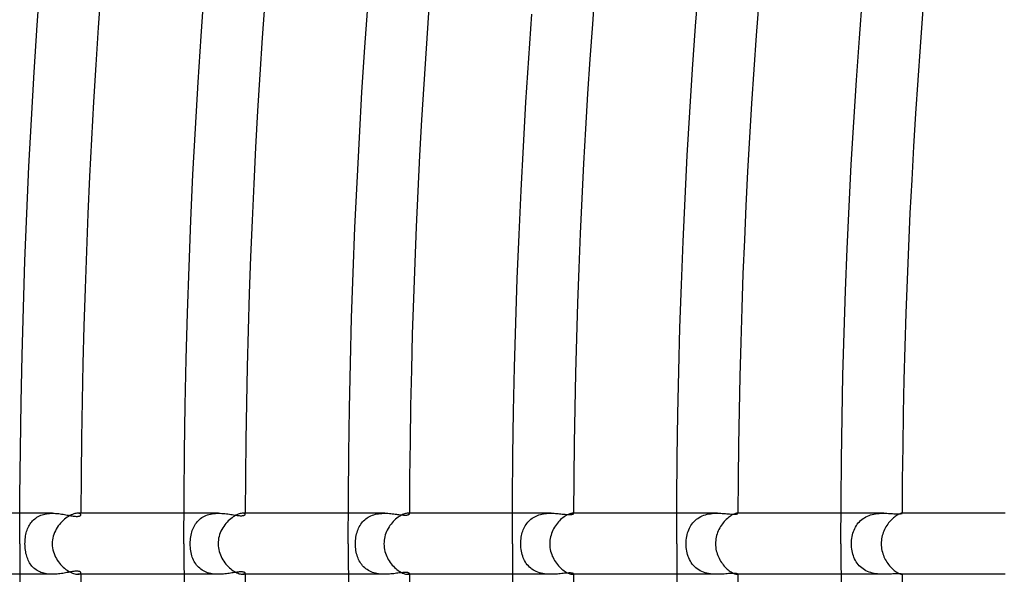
# Model space of a CAD drawing. Header units: millimetres. Extents: x -660 to 660, y -630 to 630.
# Tile 20 of 131: x -507 to -442, y -2 to 34. Entities that reach past the tile are written whole.
import ezdxf

# ---------------------------------------------------------------- set-up
doc = ezdxf.new("R2010")
doc.units = ezdxf.units.MM
doc.layers.add('HIDDEN', color=7, linetype='Continuous')
doc.layers.add('THICK', color=7, linetype='Continuous')

msp = doc.modelspace()

# ---------------------------------------------------------------- linework, layer by layer
at = {"layer": 'HIDDEN'}
for p, q in [((-504.353, 2), (-506.496, 2)), ((-504.945, 1.927), (-504.85, 1.95)), ((-504.85, 1.95), (-504.753, 1.969)), ((-504.753, 1.969), (-504.654, 1.983)), ((-504.654, 1.983), (-504.554, 1.993)), ((-504.554, 1.993), (-504.454, 1.998)), ((-504.454, 1.998), (-504.353, 2)), ((-504.353, 2), (-504.251, 1.998)), ((-504.251, 1.998), (-504.15, 1.993)), ((-504.15, 1.993), (-504.049, 1.985)), ((-504.049, 1.985), (-503.95, 1.975)), ((-503.95, 1.975), (-503.853, 1.963)), ((-503.853, 1.963), (-503.757, 1.949)), ((-503.757, 1.949), (-503.663, 1.933)), ((-502.649, 1.997), (-502.704, 2)), ((-502.603, 1.989), (-502.649, 1.997)), ((-502.564, 1.976), (-502.603, 1.989)), ((-502.535, 1.961), (-502.564, 1.976)), ((-502.513, 1.942), (-502.535, 1.961)), ((-502.501, 1.922), (-502.513, 1.942)), ((-493.482, 2), (-495.746, 2)), ((-494.116, 1.92), (-494.014, 1.946)), ((-494.014, 1.946), (-493.909, 1.966)), ((-493.909, 1.966), (-493.803, 1.982)), ((-493.803, 1.982), (-493.696, 1.992)), ((-493.696, 1.992), (-493.588, 1.998)), ((-493.588, 1.998), (-493.481, 2)), ((-493.481, 2), (-493.375, 1.998)), ((-493.375, 1.998), (-493.271, 1.993)), ((-493.271, 1.993), (-493.168, 1.986)), ((-493.168, 1.986), (-493.066, 1.976)), ((-493.066, 1.976), (-492.966, 1.964)), ((-492.966, 1.964), (-492.869, 1.951)), ((-492.869, 1.951), (-492.774, 1.937)), ((-492.774, 1.937), (-492.681, 1.923)), ((-491.855, 1.997), (-491.903, 2)), ((-491.816, 1.99), (-491.855, 1.997)), ((-491.785, 1.979), (-491.816, 1.99)), ((-491.764, 1.964), (-491.785, 1.979)), ((-491.751, 1.948), (-491.764, 1.964)), ((-491.746, 1.931), (-491.751, 1.948)), ((-482.606, 2), (-484.996, 2)), ((-483.219, 1.931), (-483.118, 1.954)), ((-483.118, 1.954), (-483.016, 1.971)), ((-483.016, 1.971), (-482.913, 1.984)), ((-482.913, 1.984), (-482.81, 1.993)), ((-482.81, 1.993), (-482.707, 1.998)), ((-482.707, 1.998), (-482.605, 2)), ((-482.605, 2), (-482.504, 1.999)), ((-482.504, 1.999), (-482.404, 1.994)), ((-482.404, 1.994), (-482.306, 1.988)), ((-482.306, 1.988), (-482.21, 1.98)), ((-482.21, 1.98), (-482.116, 1.97)), ((-482.116, 1.97), (-482.024, 1.96)), ((-482.024, 1.96), (-481.935, 1.949)), ((-481.935, 1.949), (-481.848, 1.937)), ((-481.848, 1.937), (-481.764, 1.926)), ((-481.074, 1.998), (-481.107, 2)), ((-481.046, 1.994), (-481.074, 1.998)), ((-481.024, 1.986), (-481.046, 1.994)), ((-481.008, 1.977), (-481.024, 1.986)), ((-481.009, 1.93), (-480.999, 1.942)), ((-480.999, 1.966), (-481.008, 1.977)), ((-480.996, 1.955), (-480.999, 1.966)), ((-480.999, 1.942), (-480.996, 1.955)), ((-471.724, 2), (-474.246, 2)), ((-472.424, 1.915), (-472.325, 1.939)), ((-472.325, 1.939), (-472.225, 1.959)), ((-472.225, 1.959), (-472.124, 1.975)), ((-472.124, 1.975), (-472.024, 1.986)), ((-472.024, 1.986), (-471.923, 1.994)), ((-471.923, 1.994), (-471.822, 1.999)), ((-471.822, 1.999), (-471.723, 2)), ((-471.723, 2), (-471.624, 1.999)), ((-471.624, 1.999), (-471.527, 1.995)), ((-471.527, 1.995), (-471.432, 1.99)), ((-471.432, 1.99), (-471.339, 1.983)), ((-471.339, 1.983), (-471.248, 1.975)), ((-471.248, 1.975), (-471.16, 1.966)), ((-471.16, 1.966), (-471.073, 1.957)), ((-471.073, 1.957), (-470.989, 1.948)), ((-470.989, 1.948), (-470.907, 1.94)), ((-470.907, 1.94), (-470.828, 1.932)), ((-470.322, 1.929), (-470.295, 1.937)), ((-470.295, 1.999), (-470.317, 2)), ((-470.278, 1.996), (-470.295, 1.999)), ((-470.295, 1.937), (-470.273, 1.946)), ((-470.264, 1.992), (-470.278, 1.996)), ((-470.273, 1.946), (-470.258, 1.955)), ((-470.254, 1.987), (-470.264, 1.992)), ((-470.258, 1.955), (-470.249, 1.964)), ((-470.248, 1.981), (-470.254, 1.987)), ((-470.249, 1.964), (-470.246, 1.974)), ((-470.246, 1.974), (-470.248, 1.981)), ((-460.835, 2), (-463.496, 2)), ((-461.505, 1.93), (-461.393, 1.953)), ((-461.393, 1.953), (-461.28, 1.971)), ((-461.28, 1.971), (-461.167, 1.985)), ((-461.167, 1.985), (-461.055, 1.994)), ((-461.055, 1.994), (-460.944, 1.998)), ((-460.944, 1.998), (-460.834, 2)), ((-460.834, 2), (-460.724, 1.999)), ((-460.724, 1.999), (-460.617, 1.995)), ((-460.617, 1.995), (-460.512, 1.989)), ((-460.512, 1.989), (-460.411, 1.982)), ((-460.411, 1.982), (-460.314, 1.975)), ((-460.314, 1.975), (-460.22, 1.967)), ((-460.22, 1.967), (-460.13, 1.96)), ((-460.13, 1.96), (-460.043, 1.953)), ((-460.043, 1.953), (-459.96, 1.947)), ((-459.96, 1.947), (-459.882, 1.943)), ((-459.882, 1.943), (-459.809, 1.94)), ((-459.809, 1.94), (-459.742, 1.939)), ((-459.742, 1.939), (-459.682, 1.941)), ((-459.682, 1.941), (-459.631, 1.945)), ((-459.631, 1.945), (-459.588, 1.95)), ((-459.588, 1.95), (-459.554, 1.957)), ((-459.554, 1.957), (-459.528, 1.964)), ((-459.522, 2), (-459.534, 2)), ((-459.528, 1.964), (-459.51, 1.972)), ((-459.513, 1.998), (-459.522, 2)), ((-459.505, 1.996), (-459.513, 1.998)), ((-459.51, 1.972), (-459.499, 1.98)), ((-459.5, 1.994), (-459.505, 1.996)), ((-459.497, 1.991), (-459.5, 1.994)), ((-459.499, 1.98), (-459.496, 1.987)), ((-459.496, 1.987), (-459.497, 1.991)), ((-449.937, 2), (-452.746, 2)), ((-450.693, 1.916), (-450.584, 1.941)), ((-450.584, 1.941), (-450.475, 1.961)), ((-450.475, 1.961), (-450.365, 1.977)), ((-450.365, 1.977), (-450.255, 1.988)), ((-450.255, 1.988), (-450.147, 1.995)), ((-450.147, 1.995), (-450.04, 1.999)), ((-450.04, 1.999), (-449.936, 2)), ((-449.936, 2), (-449.833, 1.999)), ((-449.833, 1.999), (-449.734, 1.996)), ((-449.734, 1.996), (-449.637, 1.992)), ((-449.637, 1.992), (-449.542, 1.987)), ((-449.542, 1.987), (-449.451, 1.982)), ((-449.451, 1.982), (-449.362, 1.976)), ((-449.362, 1.976), (-449.278, 1.971)), ((-449.278, 1.971), (-449.198, 1.967)), ((-449.198, 1.967), (-449.122, 1.964)), ((-449.122, 1.964), (-449.052, 1.962)), ((-449.052, 1.962), (-448.989, 1.962)), ((-448.989, 1.962), (-448.932, 1.963)), ((-448.932, 1.963), (-448.883, 1.966)), ((-448.883, 1.966), (-448.841, 1.97)), ((-448.841, 1.97), (-448.807, 1.975)), ((-448.807, 1.975), (-448.78, 1.98)), ((-448.78, 1.98), (-448.761, 1.986)), ((-448.761, 1.986), (-448.749, 1.992)), ((-448.755, 2), (-448.759, 2)), ((-448.752, 2), (-448.755, 2)), ((-448.749, 1.999), (-448.752, 2)), ((-448.747, 1.998), (-448.749, 1.999)), ((-448.749, 1.992), (-448.746, 1.996)), ((-448.746, 1.997), (-448.747, 1.998)), ((-448.746, 1.996), (-448.746, 1.997)), ((-505.868, 1.224), (-505.821, 1.3)), ((-505.821, 1.3), (-505.77, 1.374)), ((-505.77, 1.374), (-505.715, 1.444)), ((-505.715, 1.444), (-505.656, 1.51)), ((-505.656, 1.51), (-505.592, 1.574)), ((-505.592, 1.574), (-505.524, 1.633)), ((-505.524, 1.633), (-505.453, 1.688)), ((-505.453, 1.688), (-505.377, 1.739)), ((-505.377, 1.739), (-505.298, 1.786)), ((-505.298, 1.786), (-505.215, 1.828)), ((-505.215, 1.828), (-505.128, 1.866)), ((-505.128, 1.866), (-505.038, 1.899)), ((-505.038, 1.899), (-504.945, 1.927)), ((-503.663, 1.933), (-503.571, 1.917)), ((-503.571, 1.917), (-503.482, 1.901)), ((-503.482, 1.901), (-503.395, 1.884)), ((-503.395, 1.884), (-503.311, 1.868)), ((-503.311, 1.868), (-503.23, 1.853)), ((-503.23, 1.853), (-503.151, 1.838)), ((-503.151, 1.838), (-503.077, 1.825)), ((-503.077, 1.825), (-503.006, 1.814)), ((-503.006, 1.814), (-502.939, 1.806)), ((-502.939, 1.806), (-502.876, 1.799)), ((-502.876, 1.799), (-502.817, 1.795)), ((-502.817, 1.795), (-502.763, 1.793)), ((-502.763, 1.793), (-502.713, 1.795)), ((-502.713, 1.795), (-502.668, 1.799)), ((-502.668, 1.799), (-502.628, 1.805)), ((-502.628, 1.805), (-502.594, 1.814)), ((-502.594, 1.814), (-502.564, 1.825)), ((-502.564, 1.825), (-502.54, 1.838)), ((-502.54, 1.838), (-502.521, 1.852)), ((-502.521, 1.852), (-502.507, 1.868)), ((-502.507, 1.868), (-502.499, 1.884)), ((-502.496, 1.901), (-502.501, 1.922)), ((-502.499, 1.884), (-502.496, 1.901)), ((-495.045, 1.221), (-494.992, 1.302)), ((-494.992, 1.302), (-494.935, 1.381)), ((-494.935, 1.381), (-494.874, 1.456)), ((-494.874, 1.456), (-494.807, 1.526)), ((-494.807, 1.526), (-494.736, 1.593)), ((-494.736, 1.593), (-494.661, 1.654)), ((-494.661, 1.654), (-494.58, 1.711)), ((-494.58, 1.711), (-494.495, 1.764)), ((-494.495, 1.764), (-494.405, 1.811)), ((-494.405, 1.811), (-494.312, 1.853)), ((-494.312, 1.853), (-494.216, 1.889)), ((-494.216, 1.889), (-494.116, 1.92)), ((-492.681, 1.923), (-492.592, 1.908)), ((-492.592, 1.908), (-492.506, 1.894)), ((-492.506, 1.894), (-492.423, 1.881)), ((-492.423, 1.881), (-492.344, 1.869)), ((-492.344, 1.869), (-492.268, 1.859)), ((-492.268, 1.859), (-492.198, 1.851)), ((-492.198, 1.851), (-492.132, 1.845)), ((-492.132, 1.845), (-492.07, 1.841)), ((-492.07, 1.841), (-492.013, 1.839)), ((-492.013, 1.839), (-491.961, 1.84)), ((-491.961, 1.84), (-491.914, 1.844)), ((-491.914, 1.844), (-491.874, 1.85)), ((-491.874, 1.85), (-491.839, 1.858)), ((-491.839, 1.858), (-491.81, 1.868)), ((-491.81, 1.868), (-491.787, 1.879)), ((-491.787, 1.879), (-491.769, 1.891)), ((-491.769, 1.891), (-491.756, 1.904)), ((-491.756, 1.904), (-491.749, 1.917)), ((-491.749, 1.917), (-491.746, 1.931)), ((-484.174, 1.285), (-484.118, 1.363)), ((-484.118, 1.363), (-484.057, 1.437)), ((-484.057, 1.437), (-483.992, 1.507)), ((-483.992, 1.507), (-483.921, 1.573)), ((-483.921, 1.573), (-483.847, 1.635)), ((-483.847, 1.635), (-483.768, 1.692)), ((-483.768, 1.692), (-483.685, 1.744)), ((-483.685, 1.744), (-483.599, 1.792)), ((-483.599, 1.792), (-483.509, 1.834)), ((-483.509, 1.834), (-483.415, 1.871)), ((-483.415, 1.871), (-483.318, 1.904)), ((-483.318, 1.904), (-483.219, 1.931)), ((-481.764, 1.926), (-481.682, 1.915)), ((-481.682, 1.915), (-481.602, 1.905)), ((-481.602, 1.905), (-481.526, 1.896)), ((-481.526, 1.896), (-481.452, 1.889)), ((-481.452, 1.889), (-481.383, 1.883)), ((-481.383, 1.883), (-481.317, 1.879)), ((-481.317, 1.879), (-481.257, 1.878)), ((-481.257, 1.878), (-481.203, 1.88)), ((-481.203, 1.88), (-481.155, 1.884)), ((-481.155, 1.884), (-481.114, 1.889)), ((-481.114, 1.889), (-481.078, 1.897)), ((-481.078, 1.897), (-481.049, 1.907)), ((-481.049, 1.907), (-481.026, 1.918)), ((-481.026, 1.918), (-481.009, 1.93)), ((-473.36, 1.26), (-473.304, 1.337)), ((-473.304, 1.337), (-473.244, 1.411)), ((-473.244, 1.411), (-473.18, 1.481)), ((-473.18, 1.481), (-473.111, 1.547)), ((-473.111, 1.547), (-473.038, 1.609)), ((-473.038, 1.609), (-472.961, 1.667)), ((-472.961, 1.667), (-472.88, 1.72)), ((-472.88, 1.72), (-472.794, 1.769)), ((-472.794, 1.769), (-472.706, 1.813)), ((-472.706, 1.813), (-472.614, 1.852)), ((-472.614, 1.852), (-472.52, 1.886)), ((-472.52, 1.886), (-472.424, 1.915)), ((-470.828, 1.932), (-470.753, 1.924)), ((-470.753, 1.924), (-470.681, 1.919)), ((-470.681, 1.919), (-470.613, 1.914)), ((-470.613, 1.914), (-470.55, 1.912)), ((-470.55, 1.912), (-470.493, 1.912)), ((-470.493, 1.912), (-470.442, 1.914)), ((-470.442, 1.914), (-470.396, 1.917)), ((-470.396, 1.917), (-470.356, 1.922)), ((-470.356, 1.922), (-470.322, 1.929)), ((-462.563, 1.205), (-462.502, 1.293)), ((-462.502, 1.293), (-462.436, 1.377)), ((-462.436, 1.377), (-462.365, 1.457)), ((-462.365, 1.457), (-462.287, 1.532)), ((-462.287, 1.532), (-462.205, 1.602)), ((-462.205, 1.602), (-462.117, 1.666)), ((-462.117, 1.666), (-462.025, 1.724)), ((-462.025, 1.724), (-461.929, 1.777)), ((-461.929, 1.777), (-461.828, 1.824)), ((-461.828, 1.824), (-461.722, 1.865)), ((-461.722, 1.865), (-461.614, 1.901)), ((-461.614, 1.901), (-461.505, 1.93)), ((-451.677, 1.277), (-451.611, 1.361)), ((-451.611, 1.361), (-451.54, 1.44)), ((-451.54, 1.44), (-451.464, 1.514)), ((-451.464, 1.514), (-451.382, 1.584)), ((-451.382, 1.584), (-451.295, 1.649)), ((-451.295, 1.649), (-451.203, 1.708)), ((-451.203, 1.708), (-451.108, 1.761)), ((-451.108, 1.761), (-451.009, 1.808)), ((-451.009, 1.808), (-450.907, 1.85)), ((-450.907, 1.85), (-450.802, 1.886)), ((-450.802, 1.886), (-450.693, 1.916)), ((-506.096, 0.611), (-506.074, 0.707)), ((-506.074, 0.707), (-506.048, 0.8)), ((-506.048, 0.8), (-506.019, 0.891)), ((-506.019, 0.891), (-505.987, 0.978)), ((-505.987, 0.978), (-505.951, 1.063)), ((-505.951, 1.063), (-505.911, 1.145)), ((-505.911, 1.145), (-505.868, 1.224)), ((-495.289, 0.565), (-495.266, 0.668)), ((-495.266, 0.668), (-495.239, 0.766)), ((-495.239, 0.766), (-495.209, 0.863)), ((-495.209, 0.863), (-495.174, 0.956)), ((-495.174, 0.956), (-495.135, 1.047)), ((-495.135, 1.047), (-495.092, 1.135)), ((-495.092, 1.135), (-495.045, 1.221)), ((-484.474, 0.545), (-484.451, 0.648)), ((-484.451, 0.648), (-484.423, 0.749)), ((-484.423, 0.749), (-484.392, 0.847)), ((-484.392, 0.847), (-484.357, 0.941)), ((-484.357, 0.941), (-484.317, 1.032)), ((-484.317, 1.032), (-484.274, 1.12)), ((-484.274, 1.12), (-484.226, 1.204)), ((-484.226, 1.204), (-484.174, 1.285)), ((-473.63, 0.639), (-473.604, 0.736)), ((-473.604, 0.736), (-473.573, 0.829)), ((-473.573, 0.829), (-473.539, 0.921)), ((-473.539, 0.921), (-473.501, 1.01)), ((-473.501, 1.01), (-473.458, 1.096)), ((-473.458, 1.096), (-473.411, 1.179)), ((-473.411, 1.179), (-473.36, 1.26)), ((-462.816, 0.595), (-462.786, 0.706)), ((-462.786, 0.706), (-462.752, 0.814)), ((-462.752, 0.814), (-462.712, 0.917)), ((-462.712, 0.917), (-462.667, 1.017)), ((-462.667, 1.017), (-462.618, 1.113)), ((-462.618, 1.113), (-462.563, 1.205)), ((-451.992, 0.581), (-451.962, 0.691)), ((-451.962, 0.691), (-451.928, 0.798)), ((-451.928, 0.798), (-451.888, 0.902)), ((-451.888, 0.902), (-451.842, 1.002)), ((-451.842, 1.002), (-451.792, 1.098)), ((-451.792, 1.098), (-451.737, 1.19)), ((-451.737, 1.19), (-451.677, 1.277)), ((-506.157, 0), (-506.156, 0.103)), ((-506.155, -0.107), (-506.157, 0)), ((-506.156, 0.103), (-506.15, 0.206)), ((-506.15, 0.206), (-506.142, 0.309)), ((-506.142, 0.309), (-506.13, 0.412)), ((-506.13, 0.412), (-506.114, 0.513)), ((-506.114, 0.513), (-506.096, 0.611)), ((-495.343, 0), (-495.341, 0.119)), ((-495.341, -0.122), (-495.343, 0)), ((-495.341, 0.119), (-495.334, 0.236)), ((-495.334, 0.236), (-495.323, 0.349)), ((-495.323, 0.349), (-495.308, 0.459)), ((-495.308, 0.459), (-495.289, 0.565)), ((-484.527, 0), (-484.525, 0.11)), ((-484.525, 0.11), (-484.518, 0.22)), ((-484.518, 0.22), (-484.508, 0.33)), ((-484.508, 0.33), (-484.493, 0.438)), ((-484.493, 0.438), (-484.474, 0.545)), ((-473.707, 0), (-473.705, 0.113)), ((-473.704, -0.126), (-473.707, 0)), ((-473.705, 0.113), (-473.698, 0.224)), ((-473.698, 0.224), (-473.687, 0.332)), ((-473.687, 0.332), (-473.672, 0.437)), ((-473.672, 0.437), (-473.653, 0.54)), ((-473.653, 0.54), (-473.63, 0.639)), ((-462.885, 0), (-462.882, 0.121)), ((-462.882, -0.121), (-462.885, 0)), ((-462.882, 0.121), (-462.873, 0.243)), ((-462.873, 0.243), (-462.86, 0.363)), ((-462.86, 0.363), (-462.84, 0.481)), ((-462.84, 0.481), (-462.816, 0.595)), ((-452.059, 0), (-452.057, 0.118)), ((-452.057, -0.115), (-452.059, 0)), ((-452.057, 0.118), (-452.049, 0.235)), ((-452.049, 0.235), (-452.035, 0.351)), ((-452.035, 0.351), (-452.016, 0.467)), ((-452.016, 0.467), (-451.992, 0.581)), ((-506.15, -0.213), (-506.155, -0.107)), ((-506.141, -0.319), (-506.15, -0.213)), ((-506.128, -0.424), (-506.141, -0.319)), ((-506.112, -0.527), (-506.128, -0.424)), ((-506.092, -0.627), (-506.112, -0.527)), ((-506.069, -0.724), (-506.092, -0.627)), ((-495.334, -0.241), (-495.341, -0.122)), ((-495.322, -0.357), (-495.334, -0.241)), ((-495.306, -0.468), (-495.322, -0.357)), ((-495.287, -0.576), (-495.306, -0.468)), ((-495.263, -0.68), (-495.287, -0.576)), ((-484.525, -0.111), (-484.527, 0)), ((-484.518, -0.222), (-484.525, -0.111)), ((-484.507, -0.332), (-484.518, -0.222)), ((-484.492, -0.441), (-484.507, -0.332)), ((-484.473, -0.548), (-484.492, -0.441)), ((-484.45, -0.651), (-484.473, -0.548)), ((-473.696, -0.249), (-473.704, -0.126)), ((-473.682, -0.369), (-473.696, -0.249)), ((-473.664, -0.485), (-473.682, -0.369)), ((-473.64, -0.598), (-473.664, -0.485)), ((-473.612, -0.706), (-473.64, -0.598)), ((-462.874, -0.242), (-462.882, -0.121)), ((-462.86, -0.362), (-462.874, -0.242)), ((-462.84, -0.481), (-462.86, -0.362)), ((-462.815, -0.597), (-462.84, -0.481)), ((-462.785, -0.712), (-462.815, -0.597)), ((-452.049, -0.23), (-452.057, -0.115)), ((-452.036, -0.344), (-452.049, -0.23)), ((-452.018, -0.457), (-452.036, -0.344)), ((-451.995, -0.568), (-452.018, -0.457)), ((-451.967, -0.676), (-451.995, -0.568)), ((-506.043, -0.818), (-506.069, -0.724)), ((-506.013, -0.909), (-506.043, -0.818)), ((-505.979, -0.996), (-506.013, -0.909)), ((-505.943, -1.081), (-505.979, -0.996)), ((-505.902, -1.163), (-505.943, -1.081)), ((-505.858, -1.242), (-505.902, -1.163)), ((-505.809, -1.318), (-505.858, -1.242)), ((-495.235, -0.779), (-495.263, -0.68)), ((-495.204, -0.877), (-495.235, -0.779)), ((-495.168, -0.971), (-495.204, -0.877)), ((-495.128, -1.063), (-495.168, -0.971)), ((-495.084, -1.152), (-495.128, -1.063)), ((-495.035, -1.237), (-495.084, -1.152)), ((-494.981, -1.319), (-495.035, -1.237)), ((-484.423, -0.752), (-484.45, -0.651)), ((-484.391, -0.849), (-484.423, -0.752)), ((-484.356, -0.943), (-484.391, -0.849)), ((-484.316, -1.034), (-484.356, -0.943)), ((-484.273, -1.121), (-484.316, -1.034)), ((-484.225, -1.206), (-484.273, -1.121)), ((-484.173, -1.287), (-484.225, -1.206)), ((-484.117, -1.364), (-484.173, -1.287)), ((-473.58, -0.811), (-473.612, -0.706)), ((-473.542, -0.912), (-473.58, -0.811)), ((-473.5, -1.011), (-473.542, -0.912)), ((-473.452, -1.106), (-473.5, -1.011)), ((-473.4, -1.198), (-473.452, -1.106)), ((-473.341, -1.286), (-473.4, -1.198)), ((-473.278, -1.371), (-473.341, -1.286)), ((-462.748, -0.823), (-462.785, -0.712)), ((-462.706, -0.931), (-462.748, -0.823)), ((-462.658, -1.036), (-462.706, -0.931)), ((-462.604, -1.137), (-462.658, -1.036)), ((-462.544, -1.233), (-462.604, -1.137)), ((-462.478, -1.325), (-462.544, -1.233)), ((-451.933, -0.783), (-451.967, -0.676)), ((-451.894, -0.886), (-451.933, -0.783)), ((-451.849, -0.987), (-451.894, -0.886)), ((-451.799, -1.085), (-451.849, -0.987)), ((-451.744, -1.179), (-451.799, -1.085)), ((-451.683, -1.269), (-451.744, -1.179)), ((-451.617, -1.354), (-451.683, -1.269)), ((-505.757, -1.391), (-505.809, -1.318)), ((-505.701, -1.46), (-505.757, -1.391)), ((-505.64, -1.526), (-505.701, -1.46)), ((-505.576, -1.588), (-505.64, -1.526)), ((-505.508, -1.647), (-505.576, -1.588)), ((-505.435, -1.701), (-505.508, -1.647)), ((-505.359, -1.75), (-505.435, -1.701)), ((-505.279, -1.796), (-505.359, -1.75)), ((-505.196, -1.837), (-505.279, -1.796)), ((-505.11, -1.873), (-505.196, -1.837)), ((-505.021, -1.904), (-505.11, -1.873)), ((-504.93, -1.931), (-505.021, -1.904)), ((-504.836, -1.953), (-504.93, -1.931)), ((-503.593, -1.921), (-503.682, -1.937)), ((-503.506, -1.905), (-503.593, -1.921)), ((-503.422, -1.889), (-503.506, -1.905)), ((-503.34, -1.874), (-503.422, -1.889)), ((-503.261, -1.859), (-503.34, -1.874)), ((-503.185, -1.844), (-503.261, -1.859)), ((-503.112, -1.831), (-503.185, -1.844)), ((-503.04, -1.82), (-503.112, -1.831)), ((-502.971, -1.81), (-503.04, -1.82)), ((-502.904, -1.802), (-502.971, -1.81)), ((-502.841, -1.796), (-502.904, -1.802)), ((-502.781, -1.794), (-502.841, -1.796)), ((-502.725, -1.794), (-502.781, -1.794)), ((-502.674, -1.798), (-502.725, -1.794)), ((-502.63, -1.805), (-502.674, -1.798)), ((-502.593, -1.814), (-502.63, -1.805)), ((-502.563, -1.825), (-502.593, -1.814)), ((-502.538, -1.839), (-502.563, -1.825)), ((-502.52, -1.853), (-502.538, -1.839)), ((-502.507, -1.869), (-502.52, -1.853)), ((-502.513, -1.942), (-502.501, -1.922)), ((-502.499, -1.885), (-502.507, -1.869)), ((-502.501, -1.922), (-502.496, -1.901)), ((-502.496, -1.901), (-502.499, -1.885)), ((-494.923, -1.397), (-494.981, -1.319)), ((-494.86, -1.471), (-494.923, -1.397)), ((-494.792, -1.541), (-494.86, -1.471)), ((-494.72, -1.606), (-494.792, -1.541)), ((-494.643, -1.667), (-494.72, -1.606)), ((-494.562, -1.723), (-494.643, -1.667)), ((-494.477, -1.774), (-494.562, -1.723)), ((-494.388, -1.82), (-494.477, -1.774)), ((-494.296, -1.86), (-494.388, -1.82)), ((-494.2, -1.895), (-494.296, -1.86)), ((-494.101, -1.925), (-494.2, -1.895)), ((-494, -1.949), (-494.101, -1.925)), ((-492.696, -1.925), (-492.786, -1.939)), ((-492.608, -1.911), (-492.696, -1.925)), ((-492.524, -1.897), (-492.608, -1.911)), ((-492.442, -1.884), (-492.524, -1.897)), ((-492.362, -1.872), (-492.442, -1.884)), ((-492.285, -1.861), (-492.362, -1.872)), ((-492.211, -1.852), (-492.285, -1.861)), ((-492.141, -1.845), (-492.211, -1.852)), ((-492.075, -1.841), (-492.141, -1.845)), ((-492.013, -1.839), (-492.075, -1.841)), ((-491.959, -1.84), (-492.013, -1.839)), ((-491.912, -1.844), (-491.959, -1.84)), ((-491.871, -1.85), (-491.912, -1.844)), ((-491.837, -1.858), (-491.871, -1.85)), ((-491.809, -1.868), (-491.837, -1.858)), ((-491.786, -1.879), (-491.809, -1.868)), ((-491.769, -1.891), (-491.786, -1.879)), ((-491.756, -1.904), (-491.769, -1.891)), ((-491.749, -1.917), (-491.756, -1.904)), ((-491.751, -1.948), (-491.746, -1.931)), ((-491.746, -1.931), (-491.749, -1.917)), ((-484.055, -1.438), (-484.117, -1.364)), ((-483.989, -1.509), (-484.055, -1.438)), ((-483.919, -1.575), (-483.989, -1.509)), ((-483.845, -1.636), (-483.919, -1.575)), ((-483.766, -1.693), (-483.845, -1.636)), ((-483.683, -1.746), (-483.766, -1.693)), ((-483.595, -1.793), (-483.683, -1.746)), ((-483.505, -1.836), (-483.595, -1.793)), ((-483.411, -1.873), (-483.505, -1.836)), ((-483.315, -1.905), (-483.411, -1.873)), ((-483.217, -1.932), (-483.315, -1.905)), ((-483.116, -1.954), (-483.217, -1.932)), ((-481.744, -1.923), (-481.831, -1.935)), ((-481.661, -1.912), (-481.744, -1.923)), ((-481.58, -1.902), (-481.661, -1.912)), ((-481.503, -1.894), (-481.58, -1.902)), ((-481.43, -1.886), (-481.503, -1.894)), ((-481.362, -1.882), (-481.43, -1.886)), ((-481.299, -1.879), (-481.362, -1.882)), ((-481.242, -1.879), (-481.299, -1.879)), ((-481.191, -1.881), (-481.242, -1.879)), ((-481.145, -1.885), (-481.191, -1.881)), ((-481.105, -1.891), (-481.145, -1.885)), ((-481.071, -1.899), (-481.105, -1.891)), ((-481.044, -1.909), (-481.071, -1.899)), ((-481.023, -1.92), (-481.044, -1.909)), ((-481.008, -1.931), (-481.023, -1.92)), ((-480.999, -1.943), (-481.008, -1.931)), ((-473.209, -1.45), (-473.278, -1.371)), ((-473.135, -1.525), (-473.209, -1.45)), ((-473.056, -1.595), (-473.135, -1.525)), ((-472.972, -1.659), (-473.056, -1.595)), ((-472.882, -1.719), (-472.972, -1.659)), ((-472.789, -1.772), (-472.882, -1.719)), ((-472.692, -1.819), (-472.789, -1.772)), ((-472.591, -1.861), (-472.692, -1.819)), ((-472.487, -1.896), (-472.591, -1.861)), ((-472.379, -1.927), (-472.487, -1.896)), ((-472.271, -1.951), (-472.379, -1.927)), ((-470.771, -1.926), (-470.853, -1.934)), ((-470.695, -1.92), (-470.771, -1.926)), ((-470.624, -1.915), (-470.695, -1.92)), ((-470.559, -1.913), (-470.624, -1.915)), ((-470.499, -1.912), (-470.559, -1.913)), ((-470.446, -1.913), (-470.499, -1.912)), ((-470.398, -1.916), (-470.446, -1.913)), ((-470.356, -1.922), (-470.398, -1.916)), ((-470.322, -1.929), (-470.356, -1.922)), ((-470.294, -1.937), (-470.322, -1.929)), ((-462.406, -1.412), (-462.478, -1.325)), ((-462.327, -1.494), (-462.406, -1.412)), ((-462.243, -1.57), (-462.327, -1.494)), ((-462.153, -1.641), (-462.243, -1.57)), ((-462.059, -1.704), (-462.153, -1.641)), ((-461.96, -1.761), (-462.059, -1.704)), ((-461.856, -1.812), (-461.96, -1.761)), ((-461.747, -1.856), (-461.856, -1.812)), ((-461.636, -1.894), (-461.747, -1.856)), ((-461.522, -1.925), (-461.636, -1.894)), ((-461.407, -1.95), (-461.522, -1.925)), ((-451.544, -1.435), (-451.617, -1.354)), ((-451.467, -1.512), (-451.544, -1.435)), ((-451.384, -1.582), (-451.467, -1.512)), ((-451.297, -1.648), (-451.384, -1.582)), ((-451.204, -1.707), (-451.297, -1.648)), ((-451.108, -1.761), (-451.204, -1.707)), ((-451.007, -1.809), (-451.108, -1.761)), ((-450.904, -1.851), (-451.007, -1.809)), ((-450.799, -1.887), (-450.904, -1.851)), ((-450.691, -1.917), (-450.799, -1.887)), ((-450.582, -1.942), (-450.691, -1.917)), ((-504.353, -2), (-506.496, -2)), ((-504.741, -1.971), (-504.836, -1.953)), ((-504.644, -1.984), (-504.741, -1.971)), ((-504.547, -1.993), (-504.644, -1.984)), ((-504.45, -1.998), (-504.547, -1.993)), ((-504.352, -2), (-504.45, -1.998)), ((-504.253, -1.998), (-504.352, -2)), ((-504.154, -1.994), (-504.253, -1.998)), ((-504.057, -1.986), (-504.154, -1.994)), ((-503.961, -1.976), (-504.057, -1.986)), ((-503.866, -1.964), (-503.961, -1.976)), ((-503.773, -1.951), (-503.866, -1.964)), ((-503.682, -1.937), (-503.773, -1.951)), ((-502.704, -2), (-502.65, -1.997)), ((-502.65, -1.997), (-502.603, -1.989)), ((-502.603, -1.989), (-502.565, -1.977)), ((-502.565, -1.977), (-502.535, -1.961)), ((-502.535, -1.961), (-502.513, -1.942)), ((-493.482, -2), (-495.746, -2)), ((-493.897, -1.968), (-494, -1.949)), ((-493.794, -1.983), (-493.897, -1.968)), ((-493.689, -1.993), (-493.794, -1.983)), ((-493.585, -1.998), (-493.689, -1.993)), ((-493.481, -2), (-493.585, -1.998)), ((-493.377, -1.998), (-493.481, -2)), ((-493.274, -1.993), (-493.377, -1.998)), ((-493.172, -1.986), (-493.274, -1.993)), ((-493.072, -1.976), (-493.172, -1.986)), ((-492.974, -1.965), (-493.072, -1.976)), ((-492.879, -1.952), (-492.974, -1.965)), ((-492.786, -1.939), (-492.879, -1.952)), ((-491.903, -2), (-491.856, -1.997)), ((-491.856, -1.997), (-491.816, -1.99)), ((-491.816, -1.99), (-491.786, -1.979)), ((-491.786, -1.979), (-491.764, -1.964)), ((-491.764, -1.964), (-491.751, -1.948)), ((-482.605, -2), (-484.996, -2)), ((-483.014, -1.972), (-483.116, -1.954)), ((-482.911, -1.985), (-483.014, -1.972)), ((-482.809, -1.993), (-482.911, -1.985)), ((-482.706, -1.998), (-482.809, -1.993)), ((-482.604, -2), (-482.706, -1.998)), ((-482.501, -1.998), (-482.604, -2)), ((-482.399, -1.994), (-482.501, -1.998)), ((-482.299, -1.988), (-482.399, -1.994)), ((-482.201, -1.979), (-482.299, -1.988)), ((-482.105, -1.969), (-482.201, -1.979)), ((-482.011, -1.958), (-482.105, -1.969)), ((-481.92, -1.947), (-482.011, -1.958)), ((-481.831, -1.935), (-481.92, -1.947)), ((-481.107, -2), (-481.074, -1.998)), ((-481.074, -1.998), (-481.046, -1.994)), ((-481.046, -1.994), (-481.024, -1.986)), ((-481.024, -1.986), (-481.009, -1.977)), ((-481.009, -1.977), (-480.999, -1.966)), ((-480.996, -1.955), (-480.999, -1.943)), ((-480.999, -1.966), (-480.996, -1.955)), ((-471.724, -2), (-474.246, -2)), ((-472.161, -1.97), (-472.271, -1.951)), ((-472.05, -1.984), (-472.161, -1.97)), ((-471.94, -1.993), (-472.05, -1.984)), ((-471.83, -1.998), (-471.94, -1.993)), ((-471.722, -2), (-471.83, -1.998)), ((-471.616, -1.999), (-471.722, -2)), ((-471.512, -1.994), (-471.616, -1.999)), ((-471.411, -1.988), (-471.512, -1.994)), ((-471.311, -1.981), (-471.411, -1.988)), ((-471.213, -1.972), (-471.311, -1.981)), ((-471.118, -1.962), (-471.213, -1.972)), ((-471.027, -1.952), (-471.118, -1.962)), ((-470.938, -1.943), (-471.027, -1.952)), ((-470.853, -1.934), (-470.938, -1.943)), ((-470.317, -2), (-470.295, -1.999)), ((-470.295, -1.999), (-470.278, -1.996)), ((-470.273, -1.946), (-470.294, -1.937)), ((-470.278, -1.996), (-470.264, -1.992)), ((-470.258, -1.955), (-470.273, -1.946)), ((-470.264, -1.992), (-470.254, -1.987)), ((-470.249, -1.964), (-470.258, -1.955)), ((-470.254, -1.987), (-470.248, -1.981)), ((-470.246, -1.973), (-470.249, -1.964)), ((-470.248, -1.981), (-470.246, -1.973)), ((-460.835, -2), (-463.496, -2)), ((-461.291, -1.97), (-461.407, -1.95)), ((-461.175, -1.984), (-461.291, -1.97)), ((-461.061, -1.993), (-461.175, -1.984)), ((-460.947, -1.998), (-461.061, -1.993)), ((-460.835, -2), (-460.947, -1.998)), ((-460.721, -1.999), (-460.835, -2)), ((-460.609, -1.994), (-460.721, -1.999)), ((-460.499, -1.988), (-460.609, -1.994)), ((-460.393, -1.981), (-460.499, -1.988)), ((-460.291, -1.973), (-460.393, -1.981)), ((-460.193, -1.965), (-460.291, -1.973)), ((-460.099, -1.957), (-460.193, -1.965)), ((-460.011, -1.95), (-460.099, -1.957)), ((-459.929, -1.945), (-460.011, -1.95)), ((-459.853, -1.942), (-459.929, -1.945)), ((-459.784, -1.94), (-459.853, -1.942)), ((-459.722, -1.94), (-459.784, -1.94)), ((-459.667, -1.942), (-459.722, -1.94)), ((-459.62, -1.946), (-459.667, -1.942)), ((-459.581, -1.952), (-459.62, -1.946)), ((-459.549, -1.958), (-459.581, -1.952)), ((-459.526, -1.966), (-459.549, -1.958)), ((-459.533, -2), (-459.522, -2)), ((-459.509, -1.973), (-459.526, -1.966)), ((-459.522, -2), (-459.513, -1.998)), ((-459.513, -1.998), (-459.505, -1.996)), ((-459.499, -1.98), (-459.509, -1.973)), ((-459.505, -1.996), (-459.5, -1.994)), ((-459.5, -1.994), (-459.497, -1.991)), ((-459.496, -1.987), (-459.499, -1.98)), ((-459.497, -1.991), (-459.496, -1.987)), ((-449.936, -2), (-452.746, -2)), ((-450.472, -1.962), (-450.582, -1.942)), ((-450.363, -1.977), (-450.472, -1.962)), ((-450.255, -1.988), (-450.363, -1.977)), ((-450.147, -1.995), (-450.255, -1.988)), ((-450.041, -1.999), (-450.147, -1.995)), ((-449.936, -2), (-450.041, -1.999)), ((-449.832, -1.999), (-449.936, -2)), ((-449.73, -1.996), (-449.832, -1.999)), ((-449.631, -1.992), (-449.73, -1.996)), ((-449.536, -1.987), (-449.631, -1.992)), ((-449.443, -1.981), (-449.536, -1.987)), ((-449.354, -1.976), (-449.443, -1.981)), ((-449.269, -1.971), (-449.354, -1.976)), ((-449.188, -1.967), (-449.269, -1.971)), ((-449.112, -1.964), (-449.188, -1.967)), ((-449.041, -1.962), (-449.112, -1.964)), ((-448.976, -1.962), (-449.041, -1.962)), ((-448.92, -1.964), (-448.976, -1.962)), ((-448.872, -1.967), (-448.92, -1.964)), ((-448.832, -1.971), (-448.872, -1.967)), ((-448.801, -1.976), (-448.832, -1.971)), ((-448.776, -1.981), (-448.801, -1.976)), ((-448.759, -1.987), (-448.776, -1.981)), ((-448.749, -1.992), (-448.759, -1.987)), ((-448.759, -2), (-448.755, -2)), ((-448.755, -2), (-448.752, -2)), ((-448.752, -2), (-448.749, -1.999)), ((-448.746, -1.996), (-448.749, -1.992)), ((-448.749, -1.999), (-448.747, -1.998)), ((-448.747, -1.998), (-448.746, -1.997)), ((-448.746, -1.997), (-448.746, -1.996))]:
    msp.add_line(p, q, dxfattribs=at)
at = {"layer": 'THICK'}
for p, q in [((-505.36, 33.962), (-505.144, 37.044)), ((-494.634, 33.241), (-494.422, 36.258)), ((-462.259, 33.899), (-462.043, 36.718)), ((-483.909, 32.52), (-483.701, 35.471)), ((-451.538, 33.113), (-451.327, 35.867)), ((-473.183, 31.799), (-472.98, 34.685)), ((-505.558, 30.878), (-505.36, 33.962)), ((-462.457, 31.078), (-462.259, 33.899)), ((-494.828, 30.223), (-494.634, 33.241)), ((-451.731, 30.358), (-451.538, 33.113)), ((-484.098, 29.568), (-483.909, 32.52)), ((-473.368, 28.912), (-473.183, 31.799)), ((-462.638, 28.257), (-462.457, 31.078)), ((-505.737, 27.794), (-505.558, 30.878)), ((-451.908, 27.601), (-451.731, 30.358)), ((-495.003, 27.204), (-494.828, 30.223)), ((-484.269, 26.614), (-484.098, 29.568)), ((-473.535, 26.024), (-473.368, 28.912)), ((-505.897, 24.708), (-505.737, 27.794)), ((-462.802, 25.434), (-462.638, 28.257)), ((-495.16, 24.184), (-495.003, 27.204)), ((-452.068, 24.844), (-451.908, 27.601)), ((-484.423, 23.659), (-484.269, 26.614)), ((-473.685, 23.135), (-473.535, 26.024)), ((-462.948, 22.61), (-462.802, 25.434)), ((-506.038, 21.622), (-505.897, 24.708)), ((-452.211, 22.086), (-452.068, 24.844)), ((-495.298, 21.163), (-495.16, 24.184)), ((-484.558, 20.704), (-484.423, 23.659)), ((-473.818, 20.245), (-473.685, 23.135)), ((-463.077, 19.786), (-462.948, 22.61)), ((-452.337, 19.327), (-452.211, 22.086)), ((-506.161, 18.534), (-506.038, 21.622)), ((-495.418, 18.141), (-495.298, 21.163)), ((-484.675, 17.748), (-484.558, 20.704)), ((-473.932, 17.354), (-473.818, 20.245)), ((-463.19, 16.961), (-463.077, 19.786)), ((-452.447, 16.567), (-452.337, 19.327)), ((-506.264, 15.446), (-506.161, 18.534)), ((-495.519, 15.118), (-495.418, 18.141)), ((-484.774, 14.791), (-484.675, 17.748)), ((-474.029, 14.463), (-473.932, 17.354)), ((-463.284, 14.135), (-463.19, 16.961)), ((-452.539, 13.807), (-452.447, 16.567)), ((-506.349, 12.358), (-506.264, 15.446)), ((-495.602, 12.095), (-495.519, 15.118)), ((-484.856, 11.833), (-484.774, 14.791)), ((-474.109, 11.571), (-474.029, 14.463)), ((-463.362, 11.309), (-463.284, 14.135)), ((-452.615, 11.046), (-452.539, 13.807)), ((-506.415, 9.269), (-506.349, 12.358)), ((-495.667, 9.072), (-495.602, 12.095)), ((-484.919, 8.875), (-484.856, 11.833)), ((-474.171, 8.679), (-474.109, 11.571)), ((-463.422, 8.482), (-463.362, 11.309)), ((-452.674, 8.285), (-452.615, 11.046)), ((-506.462, 6.179), (-506.415, 9.269)), ((-495.713, 6.048), (-495.667, 9.072)), ((-484.964, 5.917), (-484.919, 8.875)), ((-474.215, 5.786), (-474.171, 8.679)), ((-463.466, 5.655), (-463.422, 8.482)), ((-452.716, 5.524), (-452.674, 8.285)), ((-506.491, 3.09), (-506.462, 6.179)), ((-495.741, 3.024), (-495.713, 6.048)), ((-484.991, 2.959), (-484.964, 5.917)), ((-474.241, 2.893), (-474.215, 5.786)), ((-463.491, 2.827), (-463.466, 5.655)), ((-452.742, 2.762), (-452.716, 5.524)), ((-506.5, 0), (-506.491, 3.09)), ((-495.75, 0), (-495.741, 3.024)), ((-485, 0), (-484.991, 2.959)), ((-474.25, 0), (-474.241, 2.893)), ((-463.5, 0), (-463.491, 2.827)), ((-452.75, 0), (-452.742, 2.762)), ((-506.496, 2), (-513.51, 2)), ((-502.969, 1.953), (-503.049, 1.925)), ((-502.895, 1.974), (-502.969, 1.953)), ((-502.825, 1.989), (-502.895, 1.974)), ((-502.761, 1.997), (-502.825, 1.989)), ((-502.704, 2), (-502.761, 1.997)), ((-495.746, 2), (-502.704, 2)), ((-492.206, 1.934), (-492.281, 1.902)), ((-492.135, 1.959), (-492.206, 1.934)), ((-492.068, 1.978), (-492.135, 1.959)), ((-492.007, 1.991), (-492.068, 1.978)), ((-491.952, 1.998), (-492.007, 1.991)), ((-491.903, 2), (-491.952, 1.998)), ((-484.996, 2), (-491.904, 2)), ((-481.372, 1.941), (-481.441, 1.912)), ((-481.308, 1.963), (-481.372, 1.941)), ((-481.25, 1.98), (-481.308, 1.963)), ((-481.196, 1.992), (-481.25, 1.98)), ((-481.149, 1.998), (-481.196, 1.992)), ((-481.107, 2), (-481.149, 1.998)), ((-474.246, 2), (-481.107, 2)), ((-470.539, 1.949), (-470.599, 1.924)), ((-470.484, 1.969), (-470.539, 1.949)), ((-470.433, 1.983), (-470.484, 1.969)), ((-470.389, 1.993), (-470.433, 1.983)), ((-470.35, 1.998), (-470.389, 1.993)), ((-470.317, 2), (-470.35, 1.998)), ((-463.496, 2), (-470.317, 2)), ((-459.752, 1.941), (-459.805, 1.916)), ((-459.703, 1.961), (-459.752, 1.941)), ((-459.659, 1.976), (-459.703, 1.961)), ((-459.62, 1.987), (-459.659, 1.976)), ((-459.586, 1.995), (-459.62, 1.987)), ((-459.557, 1.999), (-459.586, 1.995)), ((-459.534, 2), (-459.557, 1.999)), ((-452.746, 2), (-459.534, 2)), ((-448.927, 1.95), (-448.972, 1.929)), ((-448.886, 1.967), (-448.927, 1.95)), ((-448.85, 1.98), (-448.886, 1.967)), ((-448.82, 1.989), (-448.85, 1.98)), ((-448.794, 1.996), (-448.82, 1.989)), ((-448.774, 1.999), (-448.794, 1.996)), ((-448.759, 2), (-448.774, 1.999)), ((-441.996, 2), (-448.759, 2)), ((-503.827, 1.358), (-503.905, 1.265)), ((-503.745, 1.446), (-503.827, 1.358)), ((-503.66, 1.528), (-503.745, 1.446)), ((-503.573, 1.605), (-503.66, 1.528)), ((-503.485, 1.675), (-503.573, 1.605)), ((-503.395, 1.739), (-503.485, 1.675)), ((-503.306, 1.797), (-503.395, 1.739)), ((-503.218, 1.847), (-503.306, 1.797)), ((-503.132, 1.889), (-503.218, 1.847)), ((-503.049, 1.925), (-503.132, 1.889)), ((-493.01, 1.326), (-493.083, 1.234)), ((-492.934, 1.413), (-493.01, 1.326)), ((-492.855, 1.495), (-492.934, 1.413)), ((-492.773, 1.572), (-492.855, 1.495)), ((-492.69, 1.644), (-492.773, 1.572)), ((-492.607, 1.709), (-492.69, 1.644)), ((-492.523, 1.767), (-492.607, 1.709)), ((-492.441, 1.819), (-492.523, 1.767)), ((-492.36, 1.864), (-492.441, 1.819)), ((-492.281, 1.902), (-492.36, 1.864)), ((-482.197, 1.29), (-482.265, 1.198)), ((-482.126, 1.376), (-482.197, 1.29)), ((-482.052, 1.459), (-482.126, 1.376)), ((-481.977, 1.536), (-482.052, 1.459)), ((-481.899, 1.607), (-481.977, 1.536)), ((-481.82, 1.674), (-481.899, 1.607)), ((-481.741, 1.734), (-481.82, 1.674)), ((-481.663, 1.788), (-481.741, 1.734)), ((-481.587, 1.836), (-481.663, 1.788)), ((-481.512, 1.877), (-481.587, 1.836)), ((-481.441, 1.912), (-481.512, 1.877)), ((-471.307, 1.353), (-471.374, 1.267)), ((-471.238, 1.435), (-471.307, 1.353)), ((-471.166, 1.511), (-471.238, 1.435)), ((-471.094, 1.583), (-471.166, 1.511)), ((-471.02, 1.65), (-471.094, 1.583)), ((-470.945, 1.71), (-471.02, 1.65)), ((-470.872, 1.765), (-470.945, 1.71)), ((-470.8, 1.814), (-470.872, 1.765)), ((-470.73, 1.857), (-470.8, 1.814)), ((-470.663, 1.893), (-470.73, 1.857)), ((-470.599, 1.924), (-470.663, 1.893)), ((-460.51, 1.302), (-460.57, 1.218)), ((-460.447, 1.382), (-460.51, 1.302)), ((-460.383, 1.458), (-460.447, 1.382)), ((-460.317, 1.53), (-460.383, 1.458)), ((-460.25, 1.596), (-460.317, 1.53)), ((-460.183, 1.657), (-460.25, 1.596)), ((-460.116, 1.713), (-460.183, 1.657)), ((-460.05, 1.765), (-460.116, 1.713)), ((-459.985, 1.811), (-460.05, 1.765)), ((-459.922, 1.851), (-459.985, 1.811)), ((-459.862, 1.886), (-459.922, 1.851)), ((-459.805, 1.916), (-459.862, 1.886)), ((-449.628, 1.365), (-449.687, 1.285)), ((-449.567, 1.44), (-449.628, 1.365)), ((-449.504, 1.512), (-449.567, 1.44)), ((-449.44, 1.578), (-449.504, 1.512)), ((-449.377, 1.64), (-449.44, 1.578)), ((-449.314, 1.696), (-449.377, 1.64)), ((-449.251, 1.748), (-449.314, 1.696)), ((-449.191, 1.794), (-449.251, 1.748)), ((-449.131, 1.836), (-449.191, 1.794)), ((-449.075, 1.872), (-449.131, 1.836)), ((-449.022, 1.903), (-449.075, 1.872)), ((-448.972, 1.929), (-449.022, 1.903)), ((-504.223, 0.734), (-504.268, 0.617)), ((-504.171, 0.848), (-504.223, 0.734)), ((-504.113, 0.958), (-504.171, 0.848)), ((-504.049, 1.065), (-504.113, 0.958)), ((-503.979, 1.167), (-504.049, 1.065)), ((-503.905, 1.265), (-503.979, 1.167)), ((-493.377, 0.713), (-493.419, 0.598)), ((-493.33, 0.824), (-493.377, 0.713)), ((-493.276, 0.932), (-493.33, 0.824)), ((-493.216, 1.036), (-493.276, 0.932)), ((-493.152, 1.137), (-493.216, 1.036)), ((-493.083, 1.234), (-493.152, 1.137)), ((-482.535, 0.688), (-482.572, 0.578)), ((-482.491, 0.797), (-482.535, 0.688)), ((-482.442, 0.902), (-482.491, 0.797)), ((-482.387, 1.005), (-482.442, 0.902)), ((-482.328, 1.103), (-482.387, 1.005)), ((-482.265, 1.198), (-482.328, 1.103)), ((-471.69, 0.675), (-471.726, 0.566)), ((-471.649, 0.781), (-471.69, 0.675)), ((-471.603, 0.885), (-471.649, 0.781)), ((-471.552, 0.986), (-471.603, 0.885)), ((-471.497, 1.083), (-471.552, 0.986)), ((-471.437, 1.177), (-471.497, 1.083)), ((-471.374, 1.267), (-471.437, 1.177)), ((-460.853, 0.646), (-460.885, 0.541)), ((-460.817, 0.748), (-460.853, 0.646)), ((-460.776, 0.848), (-460.817, 0.748)), ((-460.73, 0.945), (-460.776, 0.848)), ((-460.68, 1.04), (-460.73, 0.945)), ((-460.626, 1.131), (-460.68, 1.04)), ((-460.57, 1.218), (-460.626, 1.131)), ((-449.978, 0.736), (-450.012, 0.636)), ((-449.939, 0.835), (-449.978, 0.736)), ((-449.896, 0.931), (-449.939, 0.835)), ((-449.848, 1.024), (-449.896, 0.931)), ((-449.798, 1.115), (-449.848, 1.024)), ((-449.744, 1.202), (-449.798, 1.115)), ((-449.687, 1.285), (-449.744, 1.202)), ((-504.371, 0.126), (-504.375, 0)), ((-504.358, 0.251), (-504.371, 0.126)), ((-504.336, 0.375), (-504.358, 0.251)), ((-504.306, 0.497), (-504.336, 0.375)), ((-504.268, 0.617), (-504.306, 0.497)), ((-493.512, 0.122), (-493.516, 0)), ((-493.5, 0.243), (-493.512, 0.122)), ((-493.481, 0.363), (-493.5, 0.243)), ((-493.454, 0.481), (-493.481, 0.363)), ((-493.419, 0.598), (-493.454, 0.481)), ((-482.657, 0.117), (-482.661, 0)), ((-482.646, 0.234), (-482.657, 0.117)), ((-482.629, 0.35), (-482.646, 0.234)), ((-482.604, 0.465), (-482.629, 0.35)), ((-482.572, 0.578), (-482.604, 0.465)), ((-471.805, 0.115), (-471.808, 0)), ((-471.795, 0.229), (-471.805, 0.115)), ((-471.778, 0.343), (-471.795, 0.229)), ((-471.755, 0.455), (-471.778, 0.343)), ((-471.726, 0.566), (-471.755, 0.455)), ((-460.955, 0.11), (-460.958, 0)), ((-460.946, 0.219), (-460.955, 0.11)), ((-460.932, 0.328), (-460.946, 0.219)), ((-460.911, 0.435), (-460.932, 0.328)), ((-460.885, 0.541), (-460.911, 0.435)), ((-450.108, 0.108), (-450.111, 0)), ((-450.1, 0.215), (-450.108, 0.108)), ((-450.086, 0.322), (-450.1, 0.215)), ((-450.067, 0.428), (-450.086, 0.322)), ((-450.042, 0.533), (-450.067, 0.428)), ((-450.012, 0.636), (-450.042, 0.533)), ((-504.375, 0), (-504.37, -0.139)), ((-504.37, -0.139), (-504.354, -0.273)), ((-504.354, -0.273), (-504.33, -0.403)), ((-504.33, -0.403), (-504.298, -0.527)), ((-504.298, -0.527), (-504.258, -0.645)), ((-493.516, 0), (-493.512, -0.132)), ((-493.512, -0.132), (-493.498, -0.261)), ((-493.498, -0.261), (-493.476, -0.385)), ((-493.476, -0.385), (-493.447, -0.506)), ((-493.447, -0.506), (-493.411, -0.621)), ((-493.411, -0.621), (-493.369, -0.732)), ((-482.661, 0), (-482.656, -0.129)), ((-482.656, -0.129), (-482.644, -0.255)), ((-482.644, -0.255), (-482.623, -0.377)), ((-482.623, -0.377), (-482.596, -0.495)), ((-482.596, -0.495), (-482.562, -0.609)), ((-482.562, -0.609), (-482.523, -0.719)), ((-471.808, 0), (-471.804, -0.125)), ((-471.804, -0.125), (-471.793, -0.247)), ((-471.793, -0.247), (-471.774, -0.366)), ((-471.774, -0.366), (-471.749, -0.481)), ((-471.749, -0.481), (-471.718, -0.593)), ((-471.718, -0.593), (-471.681, -0.701)), ((-460.958, 0), (-460.955, -0.117)), ((-460.955, -0.117), (-460.945, -0.232)), ((-460.945, -0.232), (-460.929, -0.344)), ((-460.929, -0.344), (-460.907, -0.453)), ((-460.907, -0.453), (-460.88, -0.559)), ((-460.88, -0.559), (-460.848, -0.662)), ((-450.111, 0), (-450.108, -0.115)), ((-450.108, -0.115), (-450.099, -0.228)), ((-450.099, -0.228), (-450.083, -0.338)), ((-450.083, -0.338), (-450.063, -0.446)), ((-450.063, -0.446), (-450.037, -0.551)), ((-450.037, -0.551), (-450.007, -0.653)), ((-504.258, -0.645), (-504.213, -0.758)), ((-504.213, -0.758), (-504.161, -0.868)), ((-504.161, -0.868), (-504.104, -0.974)), ((-504.104, -0.974), (-504.041, -1.077)), ((-504.041, -1.077), (-503.973, -1.176)), ((-503.973, -1.176), (-503.9, -1.272)), ((-503.9, -1.272), (-503.823, -1.363)), ((-493.369, -0.732), (-493.322, -0.84)), ((-493.322, -0.84), (-493.269, -0.945)), ((-493.269, -0.945), (-493.211, -1.046)), ((-493.211, -1.046), (-493.148, -1.144)), ((-493.148, -1.144), (-493.08, -1.238)), ((-493.08, -1.238), (-493.009, -1.328)), ((-482.523, -0.719), (-482.479, -0.825)), ((-482.479, -0.825), (-482.429, -0.928)), ((-482.429, -0.928), (-482.374, -1.028)), ((-482.374, -1.028), (-482.315, -1.124)), ((-482.315, -1.124), (-482.251, -1.217)), ((-482.251, -1.217), (-482.184, -1.306)), ((-471.681, -0.701), (-471.639, -0.805)), ((-471.639, -0.805), (-471.593, -0.906)), ((-471.593, -0.906), (-471.542, -1.005)), ((-471.542, -1.005), (-471.487, -1.1)), ((-471.487, -1.1), (-471.427, -1.191)), ((-471.427, -1.191), (-471.364, -1.279)), ((-471.364, -1.279), (-471.298, -1.364)), ((-460.848, -0.662), (-460.812, -0.762)), ((-460.812, -0.762), (-460.771, -0.859)), ((-460.771, -0.859), (-460.726, -0.953)), ((-460.726, -0.953), (-460.677, -1.045)), ((-460.677, -1.045), (-460.624, -1.134)), ((-460.624, -1.134), (-460.569, -1.22)), ((-460.569, -1.22), (-460.51, -1.302)), ((-450.007, -0.653), (-449.972, -0.752)), ((-449.972, -0.752), (-449.933, -0.848)), ((-449.933, -0.848), (-449.891, -0.942)), ((-449.891, -0.942), (-449.844, -1.032)), ((-449.844, -1.032), (-449.794, -1.12)), ((-449.794, -1.12), (-449.741, -1.205)), ((-449.741, -1.205), (-449.686, -1.287)), ((-449.686, -1.287), (-449.627, -1.365)), ((-503.823, -1.363), (-503.742, -1.449)), ((-503.742, -1.449), (-503.659, -1.529)), ((-503.659, -1.529), (-503.574, -1.605)), ((-503.574, -1.605), (-503.487, -1.674)), ((-503.487, -1.674), (-503.398, -1.737)), ((-503.398, -1.737), (-503.31, -1.795)), ((-503.31, -1.795), (-503.222, -1.845)), ((-503.222, -1.845), (-503.136, -1.887)), ((-503.136, -1.887), (-503.053, -1.923)), ((-503.053, -1.923), (-502.973, -1.952)), ((-493.009, -1.328), (-492.934, -1.414)), ((-492.934, -1.414), (-492.856, -1.495)), ((-492.856, -1.495), (-492.776, -1.57)), ((-492.776, -1.57), (-492.694, -1.64)), ((-492.694, -1.64), (-492.612, -1.705)), ((-492.612, -1.705), (-492.528, -1.763)), ((-492.528, -1.763), (-492.446, -1.816)), ((-492.446, -1.816), (-492.365, -1.861)), ((-492.365, -1.861), (-492.286, -1.9)), ((-492.286, -1.9), (-492.211, -1.932)), ((-492.211, -1.932), (-492.138, -1.958)), ((-482.184, -1.306), (-482.114, -1.391)), ((-482.114, -1.391), (-482.041, -1.471)), ((-482.041, -1.471), (-481.966, -1.546)), ((-481.966, -1.546), (-481.889, -1.616)), ((-481.889, -1.616), (-481.812, -1.681)), ((-481.812, -1.681), (-481.734, -1.74)), ((-481.734, -1.74), (-481.657, -1.793)), ((-481.657, -1.793), (-481.581, -1.839)), ((-481.581, -1.839), (-481.507, -1.88)), ((-481.507, -1.88), (-481.437, -1.914)), ((-481.437, -1.914), (-481.369, -1.942)), ((-471.298, -1.364), (-471.23, -1.444)), ((-471.23, -1.444), (-471.159, -1.519)), ((-471.159, -1.519), (-471.087, -1.589)), ((-471.087, -1.589), (-471.015, -1.654)), ((-471.015, -1.654), (-470.942, -1.713)), ((-470.942, -1.713), (-470.869, -1.768)), ((-470.869, -1.768), (-470.797, -1.816)), ((-470.797, -1.816), (-470.728, -1.858)), ((-470.728, -1.858), (-470.661, -1.894)), ((-470.661, -1.894), (-470.598, -1.925)), ((-470.598, -1.925), (-470.538, -1.95)), ((-460.51, -1.302), (-460.449, -1.381)), ((-460.449, -1.381), (-460.385, -1.456)), ((-460.385, -1.456), (-460.32, -1.526)), ((-460.32, -1.526), (-460.254, -1.592)), ((-460.254, -1.592), (-460.188, -1.653)), ((-460.188, -1.653), (-460.121, -1.709)), ((-460.121, -1.709), (-460.055, -1.761)), ((-460.055, -1.761), (-459.99, -1.807)), ((-459.99, -1.807), (-459.927, -1.848)), ((-459.927, -1.848), (-459.867, -1.883)), ((-459.867, -1.883), (-459.81, -1.914)), ((-459.81, -1.914), (-459.756, -1.939)), ((-449.627, -1.365), (-449.567, -1.44)), ((-449.567, -1.44), (-449.505, -1.51)), ((-449.505, -1.51), (-449.443, -1.575)), ((-449.443, -1.575), (-449.38, -1.636)), ((-449.38, -1.636), (-449.318, -1.693)), ((-449.318, -1.693), (-449.255, -1.745)), ((-449.255, -1.745), (-449.194, -1.791)), ((-449.194, -1.791), (-449.135, -1.833)), ((-449.135, -1.833), (-449.079, -1.869)), ((-449.079, -1.869), (-449.026, -1.9)), ((-449.026, -1.9), (-448.976, -1.927)), ((-448.976, -1.927), (-448.93, -1.949)), ((-506.496, -2), (-513.51, -2)), ((-502.973, -1.952), (-502.897, -1.974)), ((-502.897, -1.974), (-502.827, -1.989)), ((-502.827, -1.989), (-502.762, -1.997)), ((-502.762, -1.997), (-502.704, -2)), ((-495.746, -2), (-502.704, -2)), ((-492.138, -1.958), (-492.071, -1.977)), ((-492.071, -1.977), (-492.009, -1.99)), ((-492.009, -1.99), (-491.953, -1.998)), ((-491.953, -1.998), (-491.903, -2)), ((-484.996, -2), (-491.903, -2)), ((-481.369, -1.942), (-481.306, -1.964)), ((-481.306, -1.964), (-481.248, -1.981)), ((-481.248, -1.981), (-481.195, -1.992)), ((-481.195, -1.992), (-481.148, -1.998)), ((-481.148, -1.998), (-481.107, -2)), ((-474.246, -2), (-481.107, -2)), ((-470.538, -1.95), (-470.483, -1.969)), ((-470.483, -1.969), (-470.433, -1.983)), ((-470.433, -1.983), (-470.389, -1.993)), ((-470.389, -1.993), (-470.35, -1.998)), ((-470.35, -1.998), (-470.317, -2)), ((-463.496, -2), (-470.317, -2)), ((-459.756, -1.939), (-459.706, -1.959)), ((-459.706, -1.959), (-459.662, -1.975)), ((-459.662, -1.975), (-459.622, -1.987)), ((-459.622, -1.987), (-459.587, -1.994)), ((-459.587, -1.994), (-459.557, -1.999)), ((-459.557, -1.999), (-459.533, -2)), ((-452.746, -2), (-459.534, -2)), ((-448.93, -1.949), (-448.889, -1.966)), ((-448.889, -1.966), (-448.853, -1.979)), ((-448.853, -1.979), (-448.821, -1.989)), ((-448.821, -1.989), (-448.795, -1.995)), ((-448.795, -1.995), (-448.774, -1.999)), ((-448.774, -1.999), (-448.759, -2)), ((-441.995, -2), (-448.759, -2))]:
    msp.add_line(p, q, dxfattribs=at)
for radius, start, end in [(615, 144.18609, 179.813923), (611, 144.187522, 179.812433), (603.25, 144.037808, 179.962205), (599.25, 144.191246, 179.808767), (588.5, 144.194741, 179.805271), (577.75, 144.198351, 179.801662), (567, 144.20208, 179.79788), (556.25, 144.20603, 179.79398), (545.5, 144.21004, 179.78992), (534.75, 144.21428, 179.78573), (524, 144.21869, 179.78132), (513.25, 144.22327, 179.77674), (502.5, 144.22803, 179.77198), (491.75, 144.23301, 179.767), (481, 144.23823, 179.76178), (470.25, 144.24367, 179.75634), (459.5, 144.2494, 179.75061), (448.75, 144.25484, 179.74517), (592.5, 179.99998, 0), (581.75, 179.99998, 0), (571, 179.99998, 0), (560.25, 179.99998, 0), (549.5, 179.99998, 0), (538.75, 179.99998, 0), (528, 179.99998, 0), (517.25, 179.99998, 0), (506.5, 179.99998, 0), (495.75, 179.99998, 0), (485, 179.99998, 0), (474.25, 179.99998, 0), (463.5, 179.99998, 0), (452.75, 179.99998, 0), (603.25, 180.037795, 215.962192), (615, 180.186077, 215.81391), (577.75, 180.198338, 215.801649), (534.75, 180.21427, 215.78572), (524, 180.21868, 215.78131), (513.25, 180.22326, 215.77673), (502.5, 180.22802, 215.77197), (491.75, 180.233, 215.76699), (481, 180.23822, 215.76177), (470.25, 180.24366, 215.75633), (459.5, 180.24939, 215.7506), (448.75, 180.25483, 215.74516)]:
    msp.add_arc((0, 0), radius, start, end, dxfattribs=at)

doc.saveas('drawing.dxf')
